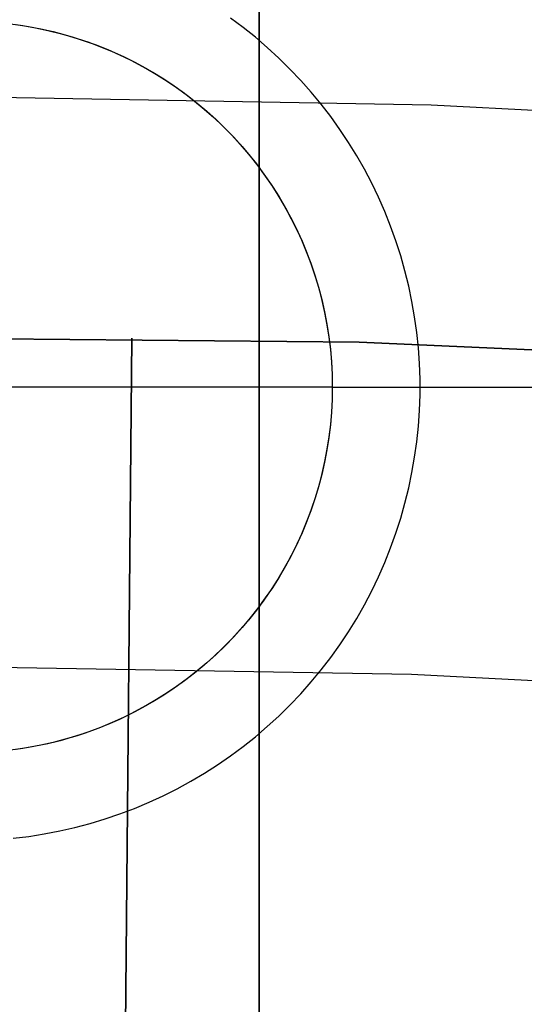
# Model space of a CAD drawing. Header units: millimetres. Extents: x 8929 to 10091, y -2708 to -1691.
# Tile 157 of 196: x 9510.16 to 9511.88, y -2015.22 to -2011.86. Entities that reach past the tile are written whole.
import ezdxf

# ---------------------------------------------------------------- set-up
doc = ezdxf.new("R2010")
doc.units = ezdxf.units.MM
for name, color, linetype in [('1', 7, 'Continuous'), ('COLOR EXT', 7, 'Continuous'), ('luz', 7, 'Continuous')]:
    doc.layers.add(name, color=color, linetype=linetype)

msp = doc.modelspace()

# ---------------------------------------------------------------- linework, layer by layer
at = {"layer": '1', "color": 7, "true_color": 0xf4f4f4}
for p, q in [((9509.7641, -2012.9447, 206.5665), (9511.3175, -2012.9585, 206.5665)), ((9511.3175, -2012.9585, 208.3851), (9509.7641, -2012.9447, 208.3851)), ((9509.7641, -2012.9447, 207.4758), (9511.3175, -2012.9585, 207.4758)), ((9510.5408, -2012.9449, 206.5665), (9510.3188, -2037.9439, 206.5665)), ((9510.3188, -2037.9439, 208.3851), (9510.5408, -2012.9449, 208.3851)), ((9510.5408, -2012.9449, 208.3851), (9510.5408, -2012.9449, 206.5665)), ((9511.3175, -2012.9585, 206.5665), (9512.8695, -2013.0259, 206.5665)), ((9512.8695, -2013.0259, 208.3851), (9511.3175, -2012.9585, 208.3851)), ((9511.3175, -2012.9585, 207.4758), (9512.8695, -2013.0259, 207.4758))]:
    msp.add_line(p, q, dxfattribs=at)
at = {"layer": 'COLOR EXT', "color": 30, "true_color": 0xff8d00}
for p, q in [((9510.976, -1985.1276, 21.6035), (9510.976, -2023.126, 21.6035)), ((9510.976, -2023.126, 25.6035), (9510.976, -1985.1276, 25.6035)), ((9510.976, -2023.126, 23.6035), (9510.976, -1985.1276, 23.6035)), ((9510.1267, -2011.8708, 12.5035), (9510.1694, -2011.8767, 12.5035)), ((9510.1267, -2011.8708, 9.6535), (9510.1694, -2011.8767, 9.6535)), ((9510.1462, -2011.8733, 6.8035), (9510.1884, -2011.8799, 6.8035)), ((9510.9214, -2011.8834, 6.5035), (9510.8784, -2011.8515, 6.5035)), ((9510.1694, -2011.8767, 12.5035), (9510.2119, -2011.8842, 12.5035)), ((9510.1694, -2011.8767, 9.6535), (9510.2119, -2011.8842, 9.6535)), ((9510.1884, -2011.8799, 6.8035), (9510.2303, -2011.8878, 6.8035)), ((9510.2119, -2011.8842, 12.5035), (9510.2542, -2011.893, 12.5035)), ((9510.2119, -2011.8842, 9.6535), (9510.2542, -2011.893, 9.6535)), ((9510.2303, -2011.8878, 6.8035), (9510.272, -2011.8972, 6.8035)), ((9510.2542, -2011.893, 12.5035), (9510.2961, -2011.9034, 12.5035)), ((9510.2542, -2011.893, 9.6535), (9510.2961, -2011.9034, 9.6535)), ((9510.272, -2011.8972, 6.8035), (9510.3133, -2011.908, 6.8035)), ((9510.2961, -2011.9034, 12.5035), (9510.3376, -2011.9151, 12.5035)), ((9510.2961, -2011.9034, 9.6535), (9510.3376, -2011.9151, 9.6535)), ((9510.3133, -2011.908, 6.8035), (9510.3541, -2011.9203, 6.8035)), ((9510.9632, -2011.9167, 6.5035), (9510.9214, -2011.8834, 6.5035)), ((9510.3376, -2011.9151, 12.5035), (9510.3787, -2011.9283, 12.5035)), ((9510.3376, -2011.9151, 9.6535), (9510.3787, -2011.9283, 9.6535)), ((9510.3541, -2011.9203, 6.8035), (9510.3946, -2011.9339, 6.8035)), ((9510.3787, -2011.9283, 12.5035), (9510.4193, -2011.9429, 12.5035)), ((9510.3787, -2011.9283, 9.6535), (9510.4193, -2011.9429, 9.6535)), ((9510.3946, -2011.9339, 6.8035), (9510.4346, -2011.9488, 6.8035)), ((9510.4193, -2011.9429, 12.5035), (9510.4593, -2011.9589, 12.5035)), ((9510.4193, -2011.9429, 9.6535), (9510.4593, -2011.9589, 9.6535)), ((9511.0038, -2011.9515, 6.5035), (9510.9632, -2011.9167, 6.5035)), ((9510.4346, -2011.9488, 6.8035), (9510.474, -2011.9652, 6.8035)), ((9510.4593, -2011.9589, 12.5035), (9510.4988, -2011.9763, 12.5035)), ((9510.4593, -2011.9589, 9.6535), (9510.4988, -2011.9763, 9.6535)), ((9510.474, -2011.9652, 6.8035), (9510.5129, -2011.9829, 6.8035)), ((9510.4988, -2011.9763, 12.5035), (9510.5377, -2011.995, 12.5035)), ((9510.4988, -2011.9763, 9.6535), (9510.5377, -2011.995, 9.6535)), ((9511.0433, -2011.9877, 6.5035), (9511.0038, -2011.9515, 6.5035)), ((9510.5129, -2011.9829, 6.8035), (9510.5511, -2012.0018, 6.8035)), ((9510.5377, -2011.995, 12.5035), (9510.5759, -2012.0151, 12.5035)), ((9510.5377, -2011.995, 9.6535), (9510.5759, -2012.0151, 9.6535)), ((9510.5511, -2012.0018, 6.8035), (9510.5886, -2012.0221, 6.8035)), ((9511.0814, -2012.0252, 6.5035), (9511.0433, -2011.9877, 6.5035)), ((9510.5759, -2012.0151, 12.5035), (9510.6134, -2012.0364, 12.5035)), ((9510.5759, -2012.0151, 9.6535), (9510.6134, -2012.0364, 9.6535)), ((9510.5886, -2012.0221, 6.8035), (9510.6255, -2012.0437, 6.8035)), ((9510.6134, -2012.0364, 12.5035), (9510.6502, -2012.0591, 12.5035)), ((9510.6134, -2012.0364, 9.6535), (9510.6502, -2012.0591, 9.6535)), ((9510.6255, -2012.0437, 6.8035), (9510.6616, -2012.0665, 6.8035)), ((9511.1183, -2012.064, 6.5035), (9511.0814, -2012.0252, 6.5035)), ((9510.6502, -2012.0591, 12.5035), (9510.6861, -2012.083, 12.5035)), ((9510.6502, -2012.0591, 9.6535), (9510.6861, -2012.083, 9.6535)), ((9510.6616, -2012.0665, 6.8035), (9510.6969, -2012.0905, 6.8035)), ((9511.1538, -2012.104, 6.5035), (9511.1183, -2012.064, 6.5035)), ((9510.6861, -2012.083, 12.5035), (9510.7212, -2012.1081, 12.5035)), ((9510.6861, -2012.083, 9.6535), (9510.7212, -2012.1081, 9.6535)), ((9510.6969, -2012.0905, 6.8035), (9510.7313, -2012.1157, 6.8035)), ((9510.7212, -2012.1081, 12.5035), (9510.7554, -2012.1344, 12.5035)), ((9510.7212, -2012.1081, 9.6535), (9510.7554, -2012.1344, 9.6535)), ((9511.1878, -2012.1453, 6.5035), (9511.1538, -2012.104, 6.5035)), ((9510.7313, -2012.1157, 6.8035), (9510.7649, -2012.1421, 6.8035)), ((9510.7554, -2012.1344, 12.5035), (9510.7886, -2012.1619, 12.5035)), ((9510.7554, -2012.1344, 9.6535), (9510.7886, -2012.1619, 9.6535)), ((9510.7649, -2012.1421, 6.8035), (9510.7975, -2012.1696, 6.8035)), ((9510.7886, -2012.1619, 12.5035), (9510.8209, -2012.1905, 12.5035)), ((9510.7886, -2012.1619, 9.6535), (9510.8209, -2012.1905, 9.6535)), ((9510.7975, -2012.1696, 6.8035), (9510.8292, -2012.1981, 6.8035)), ((9511.2205, -2012.1877, 6.5035), (9511.1878, -2012.1453, 6.5035)), ((9510.8209, -2012.1905, 12.5035), (9510.8522, -2012.2202, 12.5035)), ((9510.8209, -2012.1905, 9.6535), (9510.8522, -2012.2202, 9.6535)), ((9510.8292, -2012.1981, 6.8035), (9510.8599, -2012.2278, 6.8035)), ((9511.2516, -2012.2312, 6.5035), (9511.2205, -2012.1877, 6.5035)), ((9510.8522, -2012.2202, 12.5035), (9510.8825, -2012.251, 12.5035)), ((9510.8522, -2012.2202, 9.6535), (9510.8825, -2012.251, 9.6535)), ((9510.8599, -2012.2278, 6.8035), (9510.8896, -2012.2585, 6.8035)), ((9511.2813, -2012.2757, 6.5035), (9511.2516, -2012.2312, 6.5035)), ((9510.8825, -2012.251, 12.5035), (9510.9116, -2012.2828, 12.5035)), ((9510.8825, -2012.251, 9.6535), (9510.9116, -2012.2828, 9.6535)), ((9510.8896, -2012.2585, 6.8035), (9510.9181, -2012.2902, 6.8035)), ((9511.3093, -2012.3213, 6.5035), (9511.2813, -2012.2757, 6.5035)), ((9510.9116, -2012.2828, 12.5035), (9510.9397, -2012.3156, 12.5035)), ((9510.9116, -2012.2828, 9.6535), (9510.9397, -2012.3156, 9.6535)), ((9510.9181, -2012.2902, 6.8035), (9510.9456, -2012.3228, 6.8035)), ((9510.9397, -2012.3156, 12.5035), (9510.9666, -2012.3493, 12.5035)), ((9510.9397, -2012.3156, 9.6535), (9510.9666, -2012.3493, 9.6535)), ((9510.9456, -2012.3228, 6.8035), (9510.972, -2012.3564, 6.8035)), ((9511.3358, -2012.3678, 6.5035), (9511.3093, -2012.3213, 6.5035)), ((9510.9666, -2012.3493, 12.5035), (9510.9923, -2012.384, 12.5035)), ((9510.9666, -2012.3493, 9.6535), (9510.9923, -2012.384, 9.6535)), ((9510.972, -2012.3564, 6.8035), (9510.9972, -2012.3908, 6.8035)), ((9511.3607, -2012.4152, 6.5035), (9511.3358, -2012.3678, 6.5035)), ((9510.9923, -2012.384, 12.5035), (9511.0168, -2012.4195, 12.5035)), ((9510.9923, -2012.384, 9.6535), (9511.0168, -2012.4195, 9.6535)), ((9510.9972, -2012.3908, 6.8035), (9511.0212, -2012.4261, 6.8035)), ((9511.0168, -2012.4195, 12.5035), (9511.0401, -2012.4558, 12.5035)), ((9511.0168, -2012.4195, 9.6535), (9511.0401, -2012.4558, 9.6535)), ((9511.0212, -2012.4261, 6.8035), (9511.044, -2012.4622, 6.8035)), ((9511.3839, -2012.4634, 6.5035), (9511.3607, -2012.4152, 6.5035)), ((9511.0401, -2012.4558, 12.5035), (9511.0621, -2012.4929, 12.5035)), ((9511.0401, -2012.4558, 9.6535), (9511.0621, -2012.4929, 9.6535)), ((9511.044, -2012.4622, 6.8035), (9511.0656, -2012.4991, 6.8035)), ((9511.4054, -2012.5124, 6.5035), (9511.3839, -2012.4634, 6.5035)), ((9511.0621, -2012.4929, 12.5035), (9511.0828, -2012.5308, 12.5035)), ((9511.0621, -2012.4929, 9.6535), (9511.0828, -2012.5308, 9.6535)), ((9511.0656, -2012.4991, 6.8035), (9511.0859, -2012.5366, 6.8035)), ((9511.4253, -2012.5621, 6.5035), (9511.4054, -2012.5124, 6.5035)), ((9511.0828, -2012.5308, 12.5035), (9511.1022, -2012.5693, 12.5035)), ((9511.0828, -2012.5308, 9.6535), (9511.1022, -2012.5693, 9.6535)), ((9511.0859, -2012.5366, 6.8035), (9511.1048, -2012.5748, 6.8035)), ((9511.1022, -2012.5693, 12.5035), (9511.1203, -2012.6085, 12.5035)), ((9511.1022, -2012.5693, 9.6535), (9511.1203, -2012.6085, 9.6535)), ((9511.1048, -2012.5748, 6.8035), (9511.1225, -2012.6137, 6.8035)), ((9511.4434, -2012.6124, 6.5035), (9511.4253, -2012.5621, 6.5035)), ((9511.1203, -2012.6085, 12.5035), (9511.137, -2012.6483, 12.5035)), ((9511.1203, -2012.6085, 9.6535), (9511.137, -2012.6483, 9.6535)), ((9511.1225, -2012.6137, 6.8035), (9511.1389, -2012.6531, 6.8035)), ((9511.4597, -2012.6634, 6.5035), (9511.4434, -2012.6124, 6.5035)), ((9511.137, -2012.6483, 12.5035), (9511.1523, -2012.6887, 12.5035)), ((9511.137, -2012.6483, 9.6535), (9511.1523, -2012.6887, 9.6535)), ((9511.1389, -2012.6531, 6.8035), (9511.1538, -2012.6931, 6.8035)), ((9511.4743, -2012.7148, 6.5035), (9511.4597, -2012.6634, 6.5035)), ((9511.1523, -2012.6887, 12.5035), (9511.1662, -2012.7295, 12.5035)), ((9511.1523, -2012.6887, 9.6535), (9511.1662, -2012.7295, 9.6535)), ((9511.1538, -2012.6931, 6.8035), (9511.1674, -2012.7336, 6.8035)), ((9511.4871, -2012.7668, 6.5035), (9511.4743, -2012.7148, 6.5035)), ((9511.1662, -2012.7295, 12.5035), (9511.1786, -2012.7708, 12.5035)), ((9511.1662, -2012.7295, 9.6535), (9511.1786, -2012.7708, 9.6535)), ((9511.1674, -2012.7336, 6.8035), (9511.1797, -2012.7744, 6.8035)), ((9511.1786, -2012.7708, 12.5035), (9511.1897, -2012.8125, 12.5035)), ((9511.1786, -2012.7708, 9.6535), (9511.1897, -2012.8125, 9.6535)), ((9511.1797, -2012.7744, 6.8035), (9511.1905, -2012.8157, 6.8035)), ((9511.4981, -2012.8192, 6.5035), (9511.4871, -2012.7668, 6.5035)), ((9511.1897, -2012.8125, 12.5035), (9511.1993, -2012.8546, 12.5035)), ((9511.1897, -2012.8125, 9.6535), (9511.1993, -2012.8546, 9.6535)), ((9511.1905, -2012.8157, 6.8035), (9511.1999, -2012.8574, 6.8035)), ((9511.5073, -2012.8719, 6.5035), (9511.4981, -2012.8192, 6.5035)), ((9511.1993, -2012.8546, 12.5035), (9511.2074, -2012.897, 12.5035)), ((9511.1993, -2012.8546, 9.6535), (9511.2074, -2012.897, 9.6535)), ((9511.1999, -2012.8574, 6.8035), (9511.2078, -2012.8993, 6.8035)), ((9511.5147, -2012.9249, 6.5035), (9511.5073, -2012.8719, 6.5035)), ((9511.2074, -2012.897, 12.5035), (9511.2141, -2012.9396, 12.5035)), ((9511.2074, -2012.897, 9.6535), (9511.2141, -2012.9396, 9.6535)), ((9511.2078, -2012.8993, 6.8035), (9511.2144, -2012.9415, 6.8035)), ((9511.2141, -2012.9396, 12.5035), (9511.2193, -2012.9825, 12.5035)), ((9511.2141, -2012.9396, 9.6535), (9511.2193, -2012.9825, 9.6535)), ((9511.2144, -2012.9415, 6.8035), (9511.2195, -2012.9839, 6.8035)), ((9511.5202, -2012.9781, 6.5035), (9511.5147, -2012.9249, 6.5035)), ((9511.2193, -2012.9825, 12.5035), (9511.223, -2013.0255, 12.5035)), ((9511.2193, -2012.9825, 9.6535), (9511.223, -2013.0255, 9.6535)), ((9511.2195, -2012.9839, 6.8035), (9511.2231, -2013.0264, 6.8035)), ((9511.5239, -2013.0315, 6.5035), (9511.5202, -2012.9781, 6.5035)), ((9511.223, -2013.0255, 12.5035), (9511.2253, -2013.0685, 12.5035)), ((9511.223, -2013.0255, 9.6535), (9511.2253, -2013.0685, 9.6535)), ((9511.2231, -2013.0264, 6.8035), (9511.2253, -2013.069, 6.8035)), ((9511.5258, -2013.0849, 6.5035), (9511.5239, -2013.0315, 6.5035)), ((9511.2253, -2013.0685, 12.5035), (9511.226, -2013.1117, 12.5035)), ((9511.2253, -2013.0685, 9.6535), (9511.226, -2013.1117, 9.6535)), ((9511.2253, -2013.069, 6.8035), (9511.226, -2013.1117, 6.8035)), ((9511.5258, -2013.1384, 6.5035), (9511.5258, -2013.0849, 6.5035)), ((9511.226, -2013.1117, 12.5035), (9508.726, -2013.1117, 12.5035)), ((9511.226, -2013.1117, 6.8035), (9511.2253, -2013.1544, 6.8035)), ((9511.226, -2013.1117, 12.5035), (9511.2253, -2013.1548, 12.5035)), ((9511.226, -2013.1117, 9.6535), (9511.2253, -2013.1548, 9.6535)), ((9511.226, -2013.1117, 6.8035), (9511.226, -2013.1117, 12.5035)), ((9511.226, -2013.1117, 6.8035), (9511.526, -2013.1117, 6.5035)), ((9511.526, -2013.1117, 6.5035), (9512.976, -2013.1117, 6.5035)), ((9511.5239, -2013.1919, 6.5035), (9511.5258, -2013.1384, 6.5035)), ((9511.2253, -2013.1548, 12.5035), (9511.223, -2013.1979, 12.5035)), ((9511.2253, -2013.1548, 9.6535), (9511.223, -2013.1979, 9.6535)), ((9511.2253, -2013.1544, 6.8035), (9511.2231, -2013.197, 6.8035)), ((9511.223, -2013.1979, 12.5035), (9511.2193, -2013.2409, 12.5035)), ((9511.223, -2013.1979, 9.6535), (9511.2193, -2013.2409, 9.6535)), ((9511.2231, -2013.197, 6.8035), (9511.2195, -2013.2395, 6.8035)), ((9511.5202, -2013.2453, 6.5035), (9511.5239, -2013.1919, 6.5035)), ((9511.2193, -2013.2409, 12.5035), (9511.2141, -2013.2838, 12.5035)), ((9511.2193, -2013.2409, 9.6535), (9511.2141, -2013.2838, 9.6535)), ((9511.2195, -2013.2395, 6.8035), (9511.2144, -2013.2819, 6.8035)), ((9511.5147, -2013.2985, 6.5035), (9511.5202, -2013.2453, 6.5035)), ((9511.2141, -2013.2838, 12.5035), (9511.2074, -2013.3264, 12.5035)), ((9511.2141, -2013.2838, 9.6535), (9511.2074, -2013.3264, 9.6535)), ((9511.2144, -2013.2819, 6.8035), (9511.2078, -2013.3241, 6.8035)), ((9511.5073, -2013.3515, 6.5035), (9511.5147, -2013.2985, 6.5035)), ((9511.2074, -2013.3264, 12.5035), (9511.1993, -2013.3688, 12.5035)), ((9511.2074, -2013.3264, 9.6535), (9511.1993, -2013.3688, 9.6535)), ((9511.2078, -2013.3241, 6.8035), (9511.1999, -2013.366, 6.8035)), ((9511.4981, -2013.4042, 6.5035), (9511.5073, -2013.3515, 6.5035)), ((9511.1993, -2013.3688, 12.5035), (9511.1897, -2013.4108, 12.5035)), ((9511.1993, -2013.3688, 9.6535), (9511.1897, -2013.4108, 9.6535)), ((9511.1999, -2013.366, 6.8035), (9511.1905, -2013.4076, 6.8035)), ((9511.1897, -2013.4108, 12.5035), (9511.1786, -2013.4526, 12.5035)), ((9511.1897, -2013.4108, 9.6535), (9511.1786, -2013.4526, 9.6535)), ((9511.1905, -2013.4076, 6.8035), (9511.1797, -2013.4489, 6.8035)), ((9511.4871, -2013.4566, 6.5035), (9511.4981, -2013.4042, 6.5035)), ((9511.1786, -2013.4526, 12.5035), (9511.1662, -2013.4939, 12.5035)), ((9511.1786, -2013.4526, 9.6535), (9511.1662, -2013.4939, 9.6535)), ((9511.1797, -2013.4489, 6.8035), (9511.1674, -2013.4898, 6.8035)), ((9511.4743, -2013.5086, 6.5035), (9511.4871, -2013.4566, 6.5035)), ((9511.1674, -2013.4898, 6.8035), (9511.1538, -2013.5303, 6.8035)), ((9511.1662, -2013.4939, 12.5035), (9511.1523, -2013.5347, 12.5035)), ((9511.1662, -2013.4939, 9.6535), (9511.1523, -2013.5347, 9.6535)), ((9511.4597, -2013.56, 6.5035), (9511.4743, -2013.5086, 6.5035)), ((9511.1523, -2013.5347, 12.5035), (9511.137, -2013.5751, 12.5035)), ((9511.1523, -2013.5347, 9.6535), (9511.137, -2013.5751, 9.6535)), ((9511.1538, -2013.5303, 6.8035), (9511.1389, -2013.5703, 6.8035)), ((9511.137, -2013.5751, 12.5035), (9511.1203, -2013.6149, 12.5035)), ((9511.137, -2013.5751, 9.6535), (9511.1203, -2013.6149, 9.6535)), ((9511.1389, -2013.5703, 6.8035), (9511.1225, -2013.6097, 6.8035)), ((9511.4434, -2013.611, 6.5035), (9511.4597, -2013.56, 6.5035)), ((9511.1203, -2013.6149, 12.5035), (9511.1022, -2013.654, 12.5035)), ((9511.1203, -2013.6149, 9.6535), (9511.1022, -2013.654, 9.6535)), ((9511.1225, -2013.6097, 6.8035), (9511.1048, -2013.6485, 6.8035)), ((9511.4253, -2013.6613, 6.5035), (9511.4434, -2013.611, 6.5035)), ((9511.1022, -2013.654, 12.5035), (9511.0828, -2013.6926, 12.5035)), ((9511.1022, -2013.654, 9.6535), (9511.0828, -2013.6926, 9.6535)), ((9511.1048, -2013.6485, 6.8035), (9511.0859, -2013.6868, 6.8035)), ((9511.0828, -2013.6926, 12.5035), (9511.0621, -2013.7305, 12.5035)), ((9511.0828, -2013.6926, 9.6535), (9511.0621, -2013.7305, 9.6535)), ((9511.0859, -2013.6868, 6.8035), (9511.0656, -2013.7243, 6.8035)), ((9511.4054, -2013.711, 6.5035), (9511.4253, -2013.6613, 6.5035)), ((9511.0656, -2013.7243, 6.8035), (9511.044, -2013.7612, 6.8035)), ((9511.3839, -2013.76, 6.5035), (9511.4054, -2013.711, 6.5035)), ((9511.0621, -2013.7305, 12.5035), (9511.0401, -2013.7676, 12.5035)), ((9511.0621, -2013.7305, 9.6535), (9511.0401, -2013.7676, 9.6535)), ((9511.0401, -2013.7676, 12.5035), (9511.0168, -2013.8039, 12.5035)), ((9511.0401, -2013.7676, 9.6535), (9511.0168, -2013.8039, 9.6535)), ((9511.044, -2013.7612, 6.8035), (9511.0212, -2013.7973, 6.8035)), ((9511.3607, -2013.8082, 6.5035), (9511.3839, -2013.76, 6.5035)), ((9511.0168, -2013.8039, 12.5035), (9510.9923, -2013.8394, 12.5035)), ((9511.0168, -2013.8039, 9.6535), (9510.9923, -2013.8394, 9.6535)), ((9511.0212, -2013.7973, 6.8035), (9510.9972, -2013.8325, 6.8035)), ((9511.3358, -2013.8556, 6.5035), (9511.3607, -2013.8082, 6.5035)), ((9510.9923, -2013.8394, 12.5035), (9510.9666, -2013.8741, 12.5035)), ((9510.9923, -2013.8394, 9.6535), (9510.9666, -2013.8741, 9.6535)), ((9510.9972, -2013.8325, 6.8035), (9510.972, -2013.867, 6.8035)), ((9511.3093, -2013.9021, 6.5035), (9511.3358, -2013.8556, 6.5035)), ((9510.9666, -2013.8741, 12.5035), (9510.9397, -2013.9078, 12.5035)), ((9510.9666, -2013.8741, 9.6535), (9510.9397, -2013.9078, 9.6535)), ((9510.972, -2013.867, 6.8035), (9510.9456, -2013.9006, 6.8035)), ((9510.9397, -2013.9078, 12.5035), (9510.9116, -2013.9406, 12.5035)), ((9510.9397, -2013.9078, 9.6535), (9510.9116, -2013.9406, 9.6535)), ((9510.9456, -2013.9006, 6.8035), (9510.9181, -2013.9332, 6.8035)), ((9511.2813, -2013.9476, 6.5035), (9511.3093, -2013.9021, 6.5035)), ((9510.9116, -2013.9406, 12.5035), (9510.8825, -2013.9724, 12.5035)), ((9510.9116, -2013.9406, 9.6535), (9510.8825, -2013.9724, 9.6535)), ((9510.9181, -2013.9332, 6.8035), (9510.8896, -2013.9649, 6.8035)), ((9511.2516, -2013.9922, 6.5035), (9511.2813, -2013.9476, 6.5035)), ((9510.8825, -2013.9724, 12.5035), (9510.8522, -2014.0032, 12.5035)), ((9510.8825, -2013.9724, 9.6535), (9510.8522, -2014.0032, 9.6535)), ((9510.8896, -2013.9649, 6.8035), (9510.8599, -2013.9956, 6.8035)), ((9511.2205, -2014.0357, 6.5035), (9511.2516, -2013.9922, 6.5035)), ((9510.8292, -2014.0252, 6.8035), (9510.7975, -2014.0538, 6.8035)), ((9510.8522, -2014.0032, 12.5035), (9510.8209, -2014.0329, 12.5035)), ((9510.8522, -2014.0032, 9.6535), (9510.8209, -2014.0329, 9.6535)), ((9510.8599, -2013.9956, 6.8035), (9510.8292, -2014.0252, 6.8035)), ((9510.7886, -2014.0615, 12.5035), (9510.7554, -2014.089, 12.5035)), ((9510.7886, -2014.0615, 9.6535), (9510.7554, -2014.089, 9.6535)), ((9510.7975, -2014.0538, 6.8035), (9510.7649, -2014.0813, 6.8035)), ((9510.8209, -2014.0329, 12.5035), (9510.7886, -2014.0615, 12.5035)), ((9510.8209, -2014.0329, 9.6535), (9510.7886, -2014.0615, 9.6535)), ((9511.1878, -2014.0781, 6.5035), (9511.2205, -2014.0357, 6.5035)), ((9510.7554, -2014.089, 12.5035), (9510.7212, -2014.1153, 12.5035)), ((9510.7554, -2014.089, 9.6535), (9510.7212, -2014.1153, 9.6535)), ((9510.7649, -2014.0813, 6.8035), (9510.7313, -2014.1077, 6.8035)), ((9511.1538, -2014.1194, 6.5035), (9511.1878, -2014.0781, 6.5035)), ((9510.7212, -2014.1153, 12.5035), (9510.6861, -2014.1404, 12.5035)), ((9510.7212, -2014.1153, 9.6535), (9510.6861, -2014.1404, 9.6535)), ((9510.7313, -2014.1077, 6.8035), (9510.6969, -2014.1329, 6.8035)), ((9511.1183, -2014.1594, 6.5035), (9511.1538, -2014.1194, 6.5035)), ((9510.6616, -2014.1569, 6.8035), (9510.6255, -2014.1797, 6.8035)), ((9510.6861, -2014.1404, 12.5035), (9510.6502, -2014.1643, 12.5035)), ((9510.6861, -2014.1404, 9.6535), (9510.6502, -2014.1643, 9.6535)), ((9510.6969, -2014.1329, 6.8035), (9510.6616, -2014.1569, 6.8035)), ((9511.0814, -2014.1982, 6.5035), (9511.1183, -2014.1594, 6.5035)), ((9510.6134, -2014.187, 12.5035), (9510.5759, -2014.2083, 12.5035)), ((9510.6134, -2014.187, 9.6535), (9510.5759, -2014.2083, 9.6535)), ((9510.6255, -2014.1797, 6.8035), (9510.5886, -2014.2013, 6.8035)), ((9510.6502, -2014.1643, 12.5035), (9510.6134, -2014.187, 12.5035)), ((9510.6502, -2014.1643, 9.6535), (9510.6134, -2014.187, 9.6535)), ((9510.5377, -2014.2284, 12.5035), (9510.4988, -2014.2471, 12.5035)), ((9510.5377, -2014.2284, 9.6535), (9510.4988, -2014.2471, 9.6535)), ((9510.5511, -2014.2216, 6.8035), (9510.5129, -2014.2405, 6.8035)), ((9510.5759, -2014.2083, 12.5035), (9510.5377, -2014.2284, 12.5035)), ((9510.5759, -2014.2083, 9.6535), (9510.5377, -2014.2284, 9.6535)), ((9510.5886, -2014.2013, 6.8035), (9510.5511, -2014.2216, 6.8035)), ((9511.0433, -2014.2357, 6.5035), (9511.0814, -2014.1982, 6.5035)), ((9510.4593, -2014.2645, 12.5035), (9510.4193, -2014.2805, 12.5035)), ((9510.4593, -2014.2645, 9.6535), (9510.4193, -2014.2805, 9.6535)), ((9510.474, -2014.2582, 6.8035), (9510.4346, -2014.2745, 6.8035)), ((9510.4988, -2014.2471, 12.5035), (9510.4593, -2014.2645, 12.5035)), ((9510.4988, -2014.2471, 9.6535), (9510.4593, -2014.2645, 9.6535)), ((9510.5129, -2014.2405, 6.8035), (9510.474, -2014.2582, 6.8035)), ((9511.0038, -2014.2719, 6.5035), (9511.0433, -2014.2357, 6.5035)), ((9510.3787, -2014.2951, 12.5035), (9510.3376, -2014.3083, 12.5035)), ((9510.3787, -2014.2951, 9.6535), (9510.3376, -2014.3083, 9.6535)), ((9510.3946, -2014.2895, 6.8035), (9510.3541, -2014.3031, 6.8035)), ((9510.4193, -2014.2805, 12.5035), (9510.3787, -2014.2951, 12.5035)), ((9510.4193, -2014.2805, 9.6535), (9510.3787, -2014.2951, 9.6535)), ((9510.4346, -2014.2745, 6.8035), (9510.3946, -2014.2895, 6.8035)), ((9510.9632, -2014.3067, 6.5035), (9511.0038, -2014.2719, 6.5035)), ((9510.2542, -2014.3304, 12.5035), (9510.2119, -2014.3392, 12.5035)), ((9510.2542, -2014.3304, 9.6535), (9510.2119, -2014.3392, 9.6535)), ((9510.272, -2014.3262, 6.8035), (9510.2303, -2014.3355, 6.8035)), ((9510.2961, -2014.32, 12.5035), (9510.2542, -2014.3304, 12.5035)), ((9510.2961, -2014.32, 9.6535), (9510.2542, -2014.3304, 9.6535)), ((9510.3133, -2014.3153, 6.8035), (9510.272, -2014.3262, 6.8035)), ((9510.3376, -2014.3083, 12.5035), (9510.2961, -2014.32, 12.5035)), ((9510.3376, -2014.3083, 9.6535), (9510.2961, -2014.32, 9.6535)), ((9510.3541, -2014.3031, 6.8035), (9510.3133, -2014.3153, 6.8035)), ((9510.9214, -2014.34, 6.5035), (9510.9632, -2014.3067, 6.5035)), ((9510.1694, -2014.3466, 12.5035), (9510.1267, -2014.3526, 12.5035)), ((9510.1694, -2014.3466, 9.6535), (9510.1267, -2014.3526, 9.6535)), ((9510.1884, -2014.3435, 6.8035), (9510.1462, -2014.3501, 6.8035)), ((9510.2119, -2014.3392, 12.5035), (9510.1694, -2014.3466, 12.5035)), ((9510.2119, -2014.3392, 9.6535), (9510.1694, -2014.3466, 9.6535)), ((9510.2303, -2014.3355, 6.8035), (9510.1884, -2014.3435, 6.8035)), ((9510.8784, -2014.3719, 6.5035), (9510.9214, -2014.34, 6.5035)), ((9510.8344, -2014.4023, 6.5035), (9510.8784, -2014.3719, 6.5035)), ((9510.7433, -2014.4585, 6.5035), (9510.7893, -2014.4312, 6.5035)), ((9510.7893, -2014.4312, 6.5035), (9510.8344, -2014.4023, 6.5035)), ((9510.6963, -2014.4842, 6.5035), (9510.7433, -2014.4585, 6.5035)), ((9510.6485, -2014.5082, 6.5035), (9510.6963, -2014.4842, 6.5035)), ((9510.5506, -2014.5513, 6.5035), (9510.5999, -2014.5306, 6.5035)), ((9510.5999, -2014.5306, 6.5035), (9510.6485, -2014.5082, 6.5035)), ((9510.5005, -2014.5702, 6.5035), (9510.5506, -2014.5513, 6.5035)), ((9510.3987, -2014.603, 6.5035), (9510.4499, -2014.5875, 6.5035)), ((9510.4499, -2014.5875, 6.5035), (9510.5005, -2014.5702, 6.5035)), ((9510.2422, -2014.6387, 6.5035), (9510.2948, -2014.6286, 6.5035)), ((9510.2948, -2014.6286, 6.5035), (9510.3469, -2014.6167, 6.5035)), ((9510.3469, -2014.6167, 6.5035), (9510.3987, -2014.603, 6.5035)), ((9510.1363, -2014.6534, 6.5035), (9510.1894, -2014.6469, 6.5035)), ((9510.1894, -2014.6469, 6.5035), (9510.2422, -2014.6387, 6.5035))]:
    msp.add_line(p, q, dxfattribs=at)
at = {"layer": 'luz', "color": 7, "true_color": 0xffffff}
for p, q in [((9511.5637, -2012.1482, -24.2869), (9509.976, -2012.1207, -24.2869)), ((9513.1496, -2012.2304, -24.2869), (9511.5637, -2012.1482, -24.2869)), ((9511.4965, -2014.0941, -23.2239), (9509.976, -2014.0679, -23.2239)), ((9513.0153, -2014.1728, -23.2239), (9511.4965, -2014.0941, -23.2239))]:
    msp.add_line(p, q, dxfattribs=at)

doc.saveas('drawing.dxf')
